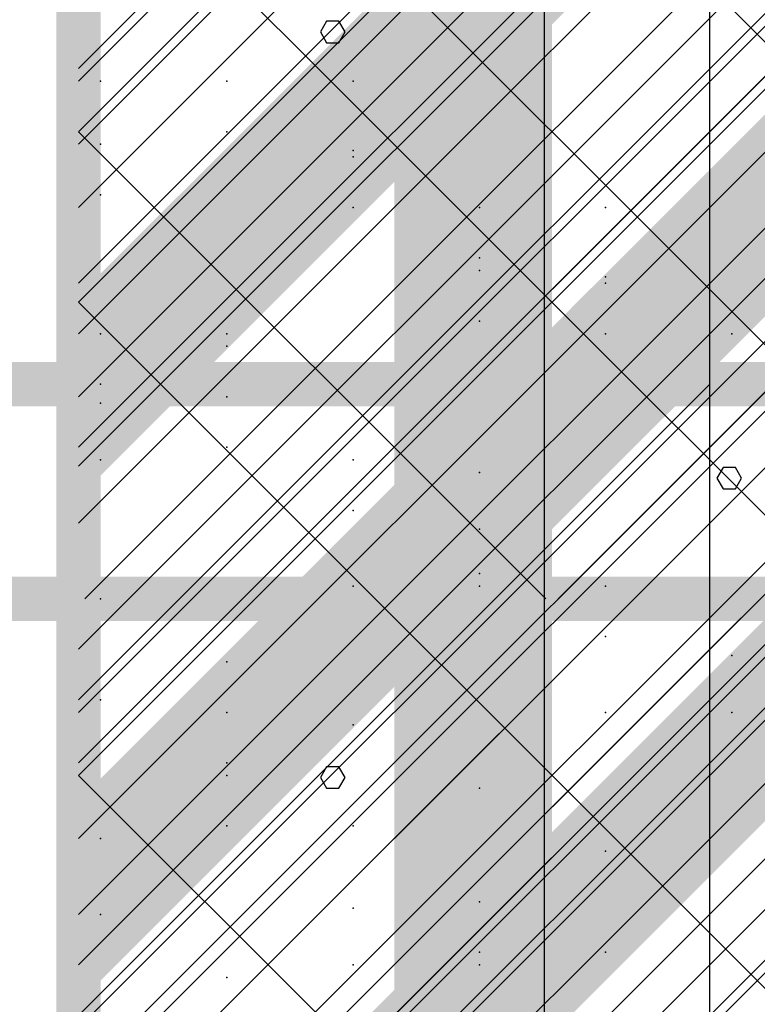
# Model space of a CAD drawing. Extents: x -2 to 113, y -136 to 16.
# Tile 243 of 256: x 49.65 to 51.36, y -45.58 to -43.29. Entities that reach past the tile are written whole.
import ezdxf

# ---------------------------------------------------------------- set-up
doc = ezdxf.new("R2010")
doc.units = 0
doc.header["$MEASUREMENT"] = 0
doc.linetypes.add('SOLID', pattern=[0])
doc.layers.get('0').update_dxf_attribs({"linetype": 'SOLID'})
for name, color, linetype in [('1', 7, 'SOLID'), ('10', 7, 'SOLID'), ('11', 7, 'SOLID'), ('12', 7, 'SOLID'), ('13', 7, 'SOLID'), ('14', 7, 'SOLID'), ('15', 7, 'SOLID'), ('16', 7, 'SOLID'), ('17', 7, 'SOLID'), ('18', 7, 'SOLID'), ('19', 7, 'SOLID'), ('2', 7, 'SOLID'), ('20', 7, 'SOLID'), ('21', 7, 'SOLID'), ('22', 7, 'SOLID'), ('23', 7, 'SOLID'), ('24', 7, 'SOLID'), ('25', 7, 'SOLID'), ('26', 7, 'SOLID'), ('27', 7, 'SOLID'), ('28', 7, 'SOLID'), ('29', 7, 'SOLID'), ('3', 7, 'SOLID'), ('30', 7, 'SOLID'), ('31', 7, 'SOLID'), ('32', 7, 'SOLID'), ('33', 7, 'SOLID'), ('34', 7, 'SOLID'), ('35', 7, 'SOLID'), ('36', 7, 'SOLID'), ('37', 7, 'SOLID'), ('38', 7, 'SOLID'), ('39', 7, 'SOLID'), ('4', 7, 'SOLID'), ('40', 7, 'SOLID'), ('41', 7, 'SOLID'), ('42', 7, 'SOLID'), ('43', 7, 'SOLID'), ('44', 7, 'SOLID'), ('45', 7, 'SOLID'), ('46', 7, 'SOLID'), ('47', 7, 'SOLID'), ('48', 7, 'SOLID'), ('49', 7, 'SOLID'), ('5', 7, 'SOLID'), ('50', 7, 'SOLID'), ('51', 7, 'SOLID'), ('52', 7, 'SOLID'), ('53', 7, 'SOLID'), ('54', 7, 'SOLID'), ('55', 7, 'SOLID'), ('56', 7, 'SOLID'), ('57', 7, 'SOLID'), ('58', 7, 'SOLID'), ('59', 7, 'SOLID'), ('6', 7, 'SOLID'), ('60', 7, 'SOLID'), ('61', 7, 'SOLID'), ('62', 7, 'SOLID'), ('63', 7, 'SOLID'), ('64', 7, 'SOLID'), ('65', 7, 'SOLID'), ('66', 7, 'SOLID'), ('67', 7, 'SOLID'), ('68', 7, 'SOLID'), ('7', 7, 'SOLID'), ('8', 7, 'SOLID'), ('9', 7, 'SOLID')]:
    doc.layers.add(name, color=color, linetype=linetype)

msp = doc.modelspace()

# ---------------------------------------------------------------- linework, layer by layer
at = {"color": 7, "linetype": 'SOLID', "const_width": 0.1029}
msp.add_lwpolyline([(49.7825, -13.1385), (49.7825, -125.6385)], dxfattribs=at)
at = {"color": 7}
msp.add_solid([(50.5178, -75.6385), (50.8854, -75.6385), (50.5178, -40.6385), (50.8854, -40.6385)], dxfattribs=at)
at = {"layer": '1', "color": 7, "linetype": 'SOLID', "const_width": 0.1029}
msp.add_lwpolyline([(49.7825, -13.1385), (49.7825, -125.6385)], dxfattribs=at)
at = {"layer": '1', "color": 7, "linetype": 'SOLID'}
msp.add_lwpolyline([(51.2531, -50.6385), (51.2531, -40.6385)], dxfattribs=at)
at = {"layer": '1', "color": 7}
for p in [(49.8339, -43.4326), (50.7163, -43.7267), (51.3045, -44.0209), (50.4222, -44.6091), (49.8339, -45.1973), (50.7163, -45.4915)]:
    msp.add_point(p, dxfattribs=at)
at = {"layer": '10', "color": 7, "linetype": 'SOLID', "const_width": 0.1029}
msp.add_lwpolyline([(49.7825, -13.1385), (49.7825, -125.6385)], dxfattribs=at)
at = {"layer": '10', "color": 7, "linetype": 'SOLID'}
msp.add_lwpolyline([(51.2531, -50.6385), (51.2531, -40.6385)], dxfattribs=at)
at = {"layer": '10', "color": 7}
for p in [(49.8339, -43.4326), (50.7163, -43.7267), (51.3045, -44.0209), (50.4222, -44.6091), (49.8339, -45.1973), (50.7163, -45.4915)]:
    msp.add_point(p, dxfattribs=at)
at = {"layer": '11', "color": 7, "linetype": 'SOLID', "const_width": 0.1029}
msp.add_lwpolyline([(49.7825, -13.1385), (49.7825, -125.6385)], dxfattribs=at)
at = {"layer": '11', "color": 7, "linetype": 'SOLID'}
for points in [[(50.8681, -45.6385), (50.8681, -25.6385)], [(50.4037, -43.318), (50.3892, -43.2931), (50.3603, -43.2931), (50.3458, -43.318), (50.3603, -43.3429), (50.3892, -43.3429), (50.4037, -43.318)], [(51.3272, -44.3578), (51.3127, -44.3329), (51.2838, -44.3329), (51.2693, -44.3578), (51.2838, -44.3827), (51.3127, -44.3827), (51.3272, -44.3578)], [(50.4037, -45.0549), (50.3892, -45.03), (50.3603, -45.03), (50.3458, -45.0549), (50.3603, -45.0798), (50.3892, -45.0798), (50.4037, -45.0549)]]:
    msp.add_lwpolyline(points, dxfattribs=at)
at = {"layer": '12', "color": 7, "linetype": 'SOLID', "const_width": 0.1029}
msp.add_lwpolyline([(49.7825, -13.1385), (49.7825, -125.6385)], dxfattribs=at)
at = {"layer": '12', "color": 7, "linetype": 'SOLID'}
for points in [[(49.7825, -43.4032), (54.1942, -38.9915)], [(49.7825, -44.8738), (54.1942, -40.462)], [(49.7825, -46.3444), (54.1942, -41.9326)]]:
    msp.add_lwpolyline(points, dxfattribs=at)
at = {"layer": '12', "color": 7}
for p in [(50.1281, -43.5503), (50.7163, -43.8444), (49.8339, -44.1385), (50.4222, -44.4326), (51.0104, -44.7267), (50.1281, -45.0209)]:
    msp.add_point(p, dxfattribs=at)
at = {"layer": '13', "color": 7, "linetype": 'SOLID', "const_width": 0.1029}
msp.add_lwpolyline([(49.7825, -13.1385), (49.7825, -125.6385)], dxfattribs=at)
at = {"layer": '13', "color": 7, "linetype": 'SOLID'}
for points in [[(50.8681, -45.6385), (50.8681, -25.6385)], [(50.4037, -43.318), (50.3892, -43.2931), (50.3603, -43.2931), (50.3458, -43.318), (50.3603, -43.3429), (50.3892, -43.3429), (50.4037, -43.318)], [(51.3272, -44.3578), (51.3127, -44.3329), (51.2838, -44.3329), (51.2693, -44.3578), (51.2838, -44.3827), (51.3127, -44.3827), (51.3272, -44.3578)], [(50.4037, -45.0549), (50.3892, -45.03), (50.3603, -45.03), (50.3458, -45.0549), (50.3603, -45.0798), (50.3892, -45.0798), (50.4037, -45.0549)]]:
    msp.add_lwpolyline(points, dxfattribs=at)
at = {"layer": '14', "color": 7, "linetype": 'SOLID', "const_width": 0.1029}
for points in [[(49.7825, -13.1385), (49.7825, -125.6385)], [(13.0178, -44.1385), (13.7531, -44.1385), (14.4884, -52.2745), (48.3119, -52.2745), (49.0472, -44.1385), (49.7825, -44.1385)], [(49.7825, -44.1385), (54.1942, -44.1385)]]:
    msp.add_lwpolyline(points, dxfattribs=at)
at = {"layer": '14', "color": 7, "linetype": 'SOLID'}
for points in [[(51.2531, -44.1385), (51.2531, -29.6385)], [(51.2531, -49.1385), (51.2531, -44.1385)]]:
    msp.add_lwpolyline(points, dxfattribs=at)
at = {"layer": '14', "color": 7}
for p in [(50.4222, -43.6091), (51.0104, -43.9032), (50.1281, -44.2856), (50.7163, -44.5797), (49.8339, -44.8738), (50.4222, -45.1679), (51.0104, -45.462)]:
    msp.add_point(p, dxfattribs=at)
at = {"layer": '15', "color": 7, "linetype": 'SOLID', "const_width": 0.1029}
msp.add_lwpolyline([(49.7825, -13.1385), (49.7825, -125.6385)], dxfattribs=at)
at = {"layer": '15', "color": 7, "linetype": 'SOLID'}
for points in [[(50.8681, -45.6385), (50.8681, -25.6385)], [(50.4037, -43.318), (50.3892, -43.2931), (50.3603, -43.2931), (50.3458, -43.318), (50.3603, -43.3429), (50.3892, -43.3429), (50.4037, -43.318)], [(51.3272, -44.3578), (51.3127, -44.3329), (51.2838, -44.3329), (51.2693, -44.3578), (51.2838, -44.3827), (51.3127, -44.3827), (51.3272, -44.3578)], [(50.4037, -45.0549), (50.3892, -45.03), (50.3603, -45.03), (50.3458, -45.0549), (50.3603, -45.0798), (50.3892, -45.0798), (50.4037, -45.0549)]]:
    msp.add_lwpolyline(points, dxfattribs=at)
at = {"layer": '16', "color": 7, "linetype": 'SOLID', "const_width": 0.1029}
msp.add_lwpolyline([(49.7825, -13.1385), (49.7825, -125.6385)], dxfattribs=at)
at = {"layer": '16', "color": 7, "linetype": 'SOLID'}
for points in [[(49.7825, -44.3297), (52.7237, -41.3885)], [(49.7825, -45.8003), (54.1942, -41.3885)]]:
    msp.add_lwpolyline(points, dxfattribs=at)
at = {"layer": '16', "color": 7}
for p in [(50.4222, -43.5944), (51.0104, -43.8885), (49.8339, -44.1826), (50.7163, -44.4767), (51.3045, -44.7709), (50.4222, -45.3591)]:
    msp.add_point(p, dxfattribs=at)
at = {"layer": '17', "color": 7, "linetype": 'SOLID', "const_width": 0.1029}
msp.add_lwpolyline([(49.7825, -13.1385), (49.7825, -125.6385)], dxfattribs=at)
at = {"layer": '17', "color": 7, "linetype": 'SOLID'}
for points in [[(50.8681, -45.6385), (50.8681, -25.6385)], [(50.4037, -43.318), (50.3892, -43.2931), (50.3603, -43.2931), (50.3458, -43.318), (50.3603, -43.3429), (50.3892, -43.3429), (50.4037, -43.318)], [(51.3272, -44.3578), (51.3127, -44.3329), (51.2838, -44.3329), (51.2693, -44.3578), (51.2838, -44.3827), (51.3127, -44.3827), (51.3272, -44.3578)], [(50.4037, -45.0549), (50.3892, -45.03), (50.3603, -45.03), (50.3458, -45.0549), (50.3603, -45.0798), (50.3892, -45.0798), (50.4037, -45.0549)]]:
    msp.add_lwpolyline(points, dxfattribs=at)
at = {"layer": '18', "color": 7, "linetype": 'SOLID', "const_width": 0.1029}
msp.add_lwpolyline([(49.7825, -13.1385), (49.7825, -125.6385)], dxfattribs=at)
at = {"layer": '18', "color": 7, "linetype": 'SOLID'}
for points in [[(49.7825, -43.5797), (52.7237, -40.6385)], [(49.7825, -45.0503), (54.1942, -40.6385)], [(50.6648, -45.6385), (54.1942, -42.1091)]]:
    msp.add_lwpolyline(points, dxfattribs=at)
at = {"layer": '18', "color": 7}
for p in [(49.8339, -43.4326), (50.7163, -43.7267), (51.3045, -44.0209), (50.4222, -44.6091), (49.8339, -45.1973), (50.7163, -45.4915)]:
    msp.add_point(p, dxfattribs=at)
at = {"layer": '19', "color": 7, "linetype": 'SOLID', "const_width": 0.1029}
msp.add_lwpolyline([(49.7825, -13.1385), (49.7825, -125.6385)], dxfattribs=at)
at = {"layer": '19', "color": 7, "linetype": 'SOLID'}
for points in [[(50.8681, -45.6385), (50.8681, -25.6385)], [(50.4037, -43.318), (50.3892, -43.2931), (50.3603, -43.2931), (50.3458, -43.318), (50.3603, -43.3429), (50.3892, -43.3429), (50.4037, -43.318)], [(51.3272, -44.3578), (51.3127, -44.3329), (51.2838, -44.3329), (51.2693, -44.3578), (51.2838, -44.3827), (51.3127, -44.3827), (51.3272, -44.3578)], [(50.4037, -45.0549), (50.3892, -45.03), (50.3603, -45.03), (50.3458, -45.0549), (50.3603, -45.0798), (50.3892, -45.0798), (50.4037, -45.0549)]]:
    msp.add_lwpolyline(points, dxfattribs=at)
at = {"layer": '2', "color": 7, "linetype": 'SOLID', "const_width": 0.1029}
msp.add_lwpolyline([(49.7825, -13.1385), (49.7825, -125.6385)], dxfattribs=at)
at = {"layer": '2', "color": 7, "linetype": 'SOLID'}
msp.add_lwpolyline([(51.2531, -64.1385), (51.2531, -39.1385)], dxfattribs=at)
at = {"layer": '2', "color": 7}
for p in [(49.8339, -43.6973), (50.7163, -43.9915), (50.1281, -44.2856), (50.1281, -45.1679), (50.7163, -45.462)]:
    msp.add_point(p, dxfattribs=at)
at = {"layer": '20', "color": 7, "linetype": 'SOLID', "const_width": 0.1029}
for points in [[(49.7825, -13.1385), (49.7825, -125.6385)], [(13.0178, -44.1385), (13.7531, -44.1385), (14.4884, -52.9308), (48.3119, -52.9308), (49.0472, -44.1385), (49.7825, -44.1385)], [(49.7825, -44.1385), (54.1942, -44.1385)]]:
    msp.add_lwpolyline(points, dxfattribs=at)
at = {"layer": '20', "color": 7, "linetype": 'SOLID'}
for points in [[(51.2531, -44.1385), (51.2531, -39.6385)], [(49.7825, -44.8738), (50.5178, -44.1385)], [(49.7825, -45.6091), (51.2531, -44.1385)], [(49.7825, -46.3444), (51.9884, -44.1385)], [(49.7825, -47.0797), (52.7237, -44.1385)], [(51.2531, -64.1385), (51.2531, -44.1385)]]:
    msp.add_lwpolyline(points, dxfattribs=at)
at = {"layer": '20', "color": 7}
msp.add_point((50.4222, -43.6091), dxfattribs=at)
at = {"layer": '21', "color": 7, "linetype": 'SOLID', "const_width": 0.1029}
msp.add_lwpolyline([(49.7825, -13.1385), (49.7825, -125.6385)], dxfattribs=at)
at = {"layer": '21', "color": 7, "linetype": 'SOLID'}
for points in [[(50.8681, -45.6385), (50.8681, -25.6385)], [(50.4037, -43.318), (50.3892, -43.2931), (50.3603, -43.2931), (50.3458, -43.318), (50.3603, -43.3429), (50.3892, -43.3429), (50.4037, -43.318)], [(51.3272, -44.3578), (51.3127, -44.3329), (51.2838, -44.3329), (51.2693, -44.3578), (51.2838, -44.3827), (51.3127, -44.3827), (51.3272, -44.3578)], [(50.4037, -45.0549), (50.3892, -45.03), (50.3603, -45.03), (50.3458, -45.0549), (50.3603, -45.0798), (50.3892, -45.0798), (50.4037, -45.0549)]]:
    msp.add_lwpolyline(points, dxfattribs=at)
at = {"layer": '22', "color": 7, "linetype": 'SOLID', "const_width": 0.1029}
msp.add_lwpolyline([(49.7825, -13.1385), (49.7825, -125.6385)], dxfattribs=at)
at = {"layer": '22', "color": 7, "linetype": 'SOLID'}
msp.add_lwpolyline([(51.2531, -45.6385), (51.2531, -30.6385)], dxfattribs=at)
at = {"layer": '22', "color": 7}
for p in [(50.4222, -43.4326), (51.0104, -43.7267), (50.1281, -44.0209), (50.4222, -44.6091), (51.0104, -44.9032), (49.8339, -45.1973), (50.7163, -45.4915)]:
    msp.add_point(p, dxfattribs=at)
at = {"layer": '23', "color": 7, "linetype": 'SOLID', "const_width": 0.1029}
msp.add_lwpolyline([(49.7825, -13.1385), (49.7825, -125.6385)], dxfattribs=at)
at = {"layer": '23', "color": 7, "linetype": 'SOLID'}
for points in [[(50.8681, -45.6385), (50.8681, -25.6385)], [(50.4037, -43.318), (50.3892, -43.2931), (50.3603, -43.2931), (50.3458, -43.318), (50.3603, -43.3429), (50.3892, -43.3429), (50.4037, -43.318)], [(51.3272, -44.3578), (51.3127, -44.3329), (51.2838, -44.3329), (51.2693, -44.3578), (51.2838, -44.3827), (51.3127, -44.3827), (51.3272, -44.3578)], [(50.4037, -45.0549), (50.3892, -45.03), (50.3603, -45.03), (50.3458, -45.0549), (50.3603, -45.0798), (50.3892, -45.0798), (50.4037, -45.0549)]]:
    msp.add_lwpolyline(points, dxfattribs=at)
at = {"layer": '24', "color": 7, "linetype": 'SOLID', "const_width": 0.1029}
msp.add_lwpolyline([(49.7825, -13.1385), (49.7825, -125.6385)], dxfattribs=at)
at = {"layer": '24', "color": 7}
msp.add_solid([(50.5178, -60.6385), (50.8854, -60.6385), (50.5178, -30.6385), (50.8854, -30.6385)], dxfattribs=at)
at = {"layer": '25', "color": 7, "linetype": 'SOLID', "const_width": 0.1029}
msp.add_lwpolyline([(49.7825, -13.1385), (49.7825, -125.6385)], dxfattribs=at)
at = {"layer": '25', "color": 7, "linetype": 'SOLID'}
for points in [[(50.8681, -45.6385), (50.8681, -25.6385)], [(50.4037, -43.318), (50.3892, -43.2931), (50.3603, -43.2931), (50.3458, -43.318), (50.3603, -43.3429), (50.3892, -43.3429), (50.4037, -43.318)], [(51.3272, -44.3578), (51.3127, -44.3329), (51.2838, -44.3329), (51.2693, -44.3578), (51.2838, -44.3827), (51.3127, -44.3827), (51.3272, -44.3578)], [(50.4037, -45.0549), (50.3892, -45.03), (50.3603, -45.03), (50.3458, -45.0549), (50.3603, -45.0798), (50.3892, -45.0798), (50.4037, -45.0549)]]:
    msp.add_lwpolyline(points, dxfattribs=at)
at = {"layer": '26', "color": 7, "linetype": 'SOLID', "const_width": 0.1029}
msp.add_lwpolyline([(49.7825, -13.1385), (49.7825, -125.6385)], dxfattribs=at)
at = {"layer": '26', "color": 7}
msp.add_solid([(50.5178, -60.6385), (50.8854, -60.6385), (50.5178, -33.1385), (50.8854, -33.1385)], dxfattribs=at)
at = {"layer": '27', "color": 7, "linetype": 'SOLID', "const_width": 0.1029}
msp.add_lwpolyline([(49.7825, -13.1385), (49.7825, -125.6385)], dxfattribs=at)
at = {"layer": '27', "color": 7, "linetype": 'SOLID'}
msp.add_lwpolyline([(51.2531, -55.6385), (51.2531, -33.1385)], dxfattribs=at)
at = {"layer": '27', "color": 7}
for p in [(49.8339, -43.5797), (50.7163, -43.8738), (50.1281, -44.1679), (50.1281, -45.0503), (50.7163, -45.3444)]:
    msp.add_point(p, dxfattribs=at)
at = {"layer": '28', "color": 7, "linetype": 'SOLID', "const_width": 0.1029}
msp.add_lwpolyline([(49.7825, -13.1385), (49.7825, -125.6385)], dxfattribs=at)
at = {"layer": '28', "color": 7, "linetype": 'SOLID'}
msp.add_lwpolyline([(51.2531, -47.1385), (51.2531, -25.6385)], dxfattribs=at)
at = {"layer": '28', "color": 7}
for p in [(50.1281, -43.4326), (50.7163, -43.7267), (49.8339, -44.0209), (50.4222, -44.315), (51.0104, -44.6091), (50.1281, -44.9032), (50.4222, -45.4915)]:
    msp.add_point(p, dxfattribs=at)
at = {"layer": '29', "color": 7, "linetype": 'SOLID', "const_width": 0.1029}
msp.add_lwpolyline([(49.7825, -13.1385), (49.7825, -125.6385)], dxfattribs=at)
at = {"layer": '29', "color": 7, "linetype": 'SOLID'}
for points in [[(51.2531, -60.1385), (51.2531, -35.6385)], [(49.7825, -43.7267), (54.1942, -39.315)], [(49.7825, -44.462), (54.1942, -40.0503)], [(49.7825, -45.1973), (54.1942, -40.7856)], [(49.7825, -45.9326), (54.1942, -41.5209)], [(49.7825, -46.6679), (54.1942, -42.2562)]]:
    msp.add_lwpolyline(points, dxfattribs=at)
at = {"layer": '3', "color": 7, "linetype": 'SOLID', "const_width": 0.1029}
msp.add_lwpolyline([(49.7825, -13.1385), (49.7825, -125.6385)], dxfattribs=at)
at = {"layer": '3', "color": 7, "linetype": 'SOLID'}
for points in [[(50.8681, -45.6385), (50.8681, -25.6385)], [(50.4037, -43.318), (50.3892, -43.2931), (50.3603, -43.2931), (50.3458, -43.318), (50.3603, -43.3429), (50.3892, -43.3429), (50.4037, -43.318)], [(51.3272, -44.3578), (51.3127, -44.3329), (51.2838, -44.3329), (51.2693, -44.3578), (51.2838, -44.3827), (51.3127, -44.3827), (51.3272, -44.3578)], [(50.4037, -45.0549), (50.3892, -45.03), (50.3603, -45.03), (50.3458, -45.0549), (50.3603, -45.0798), (50.3892, -45.0798), (50.4037, -45.0549)]]:
    msp.add_lwpolyline(points, dxfattribs=at)
at = {"layer": '30', "color": 7, "linetype": 'SOLID', "const_width": 0.1029}
msp.add_lwpolyline([(49.7825, -13.1385), (49.7825, -125.6385)], dxfattribs=at)
at = {"layer": '30', "color": 7, "linetype": 'SOLID'}
for points in [[(49.7825, -44.462), (54.1942, -40.0503)], [(49.7825, -45.9326), (54.1942, -41.5209)]]:
    msp.add_lwpolyline(points, dxfattribs=at)
at = {"layer": '30', "color": 7}
for p in [(50.4222, -43.7267), (51.0104, -44.0209), (49.8339, -44.315), (50.7163, -44.6091), (51.3045, -44.9032), (50.4222, -45.4915)]:
    msp.add_point(p, dxfattribs=at)
at = {"layer": '31', "color": 7, "linetype": 'SOLID', "const_width": 0.1029}
msp.add_lwpolyline([(49.7825, -13.1385), (49.7825, -125.6385)], dxfattribs=at)
at = {"layer": '31', "color": 7, "linetype": 'SOLID'}
for points in [[(50.8681, -45.6385), (50.8681, -25.6385)], [(49.7825, -44.7562), (54.1942, -40.3444)], [(49.7825, -46.2267), (54.1942, -41.815)], [(50.4037, -43.318), (50.3892, -43.2931), (50.3603, -43.2931), (50.3458, -43.318), (50.3603, -43.3429), (50.3892, -43.3429), (50.4037, -43.318)], [(51.3272, -44.3578), (51.3127, -44.3329), (51.2838, -44.3329), (51.2693, -44.3578), (51.2838, -44.3827), (51.3127, -44.3827), (51.3272, -44.3578)], [(50.4037, -45.0549), (50.3892, -45.03), (50.3603, -45.03), (50.3458, -45.0549), (50.3603, -45.0798), (50.3892, -45.0798), (50.4037, -45.0549)]]:
    msp.add_lwpolyline(points, dxfattribs=at)
at = {"layer": '31', "color": 7}
for p in [(50.1281, -43.4326), (50.7163, -43.7267), (49.8339, -44.0209), (50.4222, -44.315), (51.0104, -44.6091), (50.1281, -44.9032), (50.4222, -45.4915)]:
    msp.add_point(p, dxfattribs=at)
at = {"layer": '32', "color": 7, "linetype": 'SOLID', "const_width": 0.1029}
msp.add_lwpolyline([(49.7825, -13.1385), (49.7825, -125.6385)], dxfattribs=at)
at = {"layer": '32', "color": 7, "linetype": 'SOLID'}
for points in [[(49.7825, -44.7562), (54.1942, -40.3444)], [(49.7825, -46.2267), (54.1942, -41.815)]]:
    msp.add_lwpolyline(points, dxfattribs=at)
at = {"layer": '32', "color": 7}
for p in [(50.1281, -43.4326), (50.7163, -43.7267), (49.8339, -44.0209), (50.4222, -44.315), (51.0104, -44.6091), (50.1281, -44.9032), (50.4222, -45.4915)]:
    msp.add_point(p, dxfattribs=at)
at = {"layer": '33', "color": 7, "linetype": 'SOLID', "const_width": 0.1029}
msp.add_lwpolyline([(49.7825, -13.1385), (49.7825, -125.6385)], dxfattribs=at)
at = {"layer": '33', "color": 7, "linetype": 'SOLID'}
for points in [[(49.7825, -44.7562), (54.1942, -40.3444)], [(49.7825, -46.2267), (54.1942, -41.815)]]:
    msp.add_lwpolyline(points, dxfattribs=at)
at = {"layer": '33', "color": 7}
for p in [(50.1281, -43.4326), (50.7163, -43.7267), (49.8339, -44.0209), (50.4222, -44.315), (51.0104, -44.6091), (50.1281, -44.9032), (50.4222, -45.4915)]:
    msp.add_point(p, dxfattribs=at)
at = {"layer": '34', "color": 7, "linetype": 'SOLID', "const_width": 0.1029}
msp.add_lwpolyline([(49.7825, -13.1385), (49.7825, -125.6385)], dxfattribs=at)
at = {"layer": '34', "color": 7, "linetype": 'SOLID'}
for points in [[(49.7825, -44.7562), (54.1942, -40.3444)], [(49.7825, -46.2267), (54.1942, -41.815)]]:
    msp.add_lwpolyline(points, dxfattribs=at)
at = {"layer": '34', "color": 7}
for p in [(50.1281, -43.4326), (50.7163, -43.7267), (49.8339, -44.0209), (50.4222, -44.315), (51.0104, -44.6091), (50.1281, -44.9032), (50.4222, -45.4915)]:
    msp.add_point(p, dxfattribs=at)
at = {"layer": '35', "color": 7, "linetype": 'SOLID', "const_width": 0.1029}
msp.add_lwpolyline([(49.7825, -13.1385), (49.7825, -125.6385)], dxfattribs=at)
at = {"layer": '35', "color": 7, "linetype": 'SOLID'}
for points in [[(49.7825, -44.7562), (54.1942, -40.3444)], [(49.7825, -46.2267), (54.1942, -41.815)]]:
    msp.add_lwpolyline(points, dxfattribs=at)
at = {"layer": '35', "color": 7}
for p in [(50.1281, -43.4326), (50.7163, -43.7267), (49.8339, -44.0209), (50.4222, -44.315), (51.0104, -44.6091), (50.1281, -44.9032), (50.4222, -45.4915)]:
    msp.add_point(p, dxfattribs=at)
at = {"layer": '36', "color": 7, "linetype": 'SOLID', "const_width": 0.1029}
msp.add_lwpolyline([(49.7825, -13.1385), (49.7825, -125.6385)], dxfattribs=at)
at = {"layer": '36', "color": 7, "linetype": 'SOLID'}
for points in [[(49.7825, -44.7562), (54.1942, -40.3444)], [(49.7825, -46.2267), (54.1942, -41.815)]]:
    msp.add_lwpolyline(points, dxfattribs=at)
at = {"layer": '36', "color": 7}
for p in [(50.1281, -43.4326), (50.7163, -43.7267), (49.8339, -44.0209), (50.4222, -44.315), (51.0104, -44.6091), (50.1281, -44.9032), (50.4222, -45.4915)]:
    msp.add_point(p, dxfattribs=at)
at = {"layer": '37', "color": 7, "linetype": 'SOLID', "const_width": 0.1029}
msp.add_lwpolyline([(49.7825, -13.1385), (49.7825, -125.6385)], dxfattribs=at)
at = {"layer": '37', "color": 7, "linetype": 'SOLID'}
for points in [[(49.7825, -44.7562), (54.1942, -40.3444)], [(49.7825, -46.2267), (54.1942, -41.815)]]:
    msp.add_lwpolyline(points, dxfattribs=at)
at = {"layer": '37', "color": 7}
for p in [(50.1281, -43.4326), (50.7163, -43.7267), (49.8339, -44.0209), (50.4222, -44.315), (51.0104, -44.6091), (50.1281, -44.9032), (50.4222, -45.4915)]:
    msp.add_point(p, dxfattribs=at)
at = {"layer": '38', "color": 7, "linetype": 'SOLID', "const_width": 0.1029}
msp.add_lwpolyline([(49.7825, -13.1385), (49.7825, -125.6385)], dxfattribs=at)
at = {"layer": '39', "color": 7, "linetype": 'SOLID', "const_width": 0.1029}
msp.add_lwpolyline([(49.7825, -13.1385), (49.7825, -125.6385)], dxfattribs=at)
at = {"layer": '39', "color": 7}
msp.add_solid([(50.5178, -45.6385), (50.8854, -45.6385), (50.5178, -40.6385), (50.8854, -40.6385)], dxfattribs=at)
at = {"layer": '4', "color": 7, "linetype": 'SOLID', "const_width": 0.1029}
msp.add_lwpolyline([(49.7825, -13.1385), (49.7825, -125.6385)], dxfattribs=at)
at = {"layer": '4', "color": 7, "linetype": 'SOLID'}
for points in [[(49.7825, -43.5503), (54.1942, -39.1385)], [(51.2531, -65.6385), (51.2531, -39.1385)], [(49.7825, -44.2856), (54.1942, -39.8738)], [(49.7825, -45.0209), (54.1942, -40.6091)], [(49.7825, -45.7562), (54.1942, -41.3444)], [(49.7825, -46.4915), (54.1942, -42.0797)]]:
    msp.add_lwpolyline(points, dxfattribs=at)
at = {"layer": '40', "color": 7, "linetype": 'SOLID', "const_width": 0.1029}
msp.add_lwpolyline([(49.7825, -13.1385), (49.7825, -125.6385)], dxfattribs=at)
at = {"layer": '40', "color": 7, "linetype": 'SOLID'}
msp.add_lwpolyline([(51.2531, -45.6385), (51.2531, -25.6385)], dxfattribs=at)
at = {"layer": '40', "color": 7}
for p in [(50.1281, -43.4326), (50.7163, -43.7267), (49.8339, -44.0209), (50.4222, -44.315), (51.0104, -44.6091), (50.1281, -44.9032), (50.4222, -45.4915)]:
    msp.add_point(p, dxfattribs=at)
at = {"layer": '41', "color": 7, "linetype": 'SOLID', "const_width": 0.1029}
msp.add_lwpolyline([(49.7825, -13.1385), (49.7825, -125.6385)], dxfattribs=at)
at = {"layer": '41', "color": 7, "linetype": 'SOLID'}
msp.add_lwpolyline([(51.2531, -45.6385), (51.2531, -30.6385)], dxfattribs=at)
at = {"layer": '41', "color": 7}
for p in [(50.4222, -43.4326), (51.0104, -43.7267), (50.1281, -44.0209), (50.4222, -44.6091), (51.0104, -44.9032), (49.8339, -45.1973), (50.7163, -45.4915)]:
    msp.add_point(p, dxfattribs=at)
at = {"layer": '42', "color": 7, "linetype": 'SOLID', "const_width": 0.1029}
msp.add_lwpolyline([(49.7825, -13.1385), (49.7825, -125.6385)], dxfattribs=at)
at = {"layer": '42', "color": 7, "linetype": 'SOLID'}
msp.add_lwpolyline([(51.2531, -45.6385), (51.2531, -25.6385)], dxfattribs=at)
at = {"layer": '42', "color": 7}
for p in [(50.1281, -43.4326), (50.7163, -43.7267), (49.8339, -44.0209), (50.4222, -44.315), (51.0104, -44.6091), (50.1281, -44.9032), (50.4222, -45.4915)]:
    msp.add_point(p, dxfattribs=at)
at = {"layer": '43', "color": 7, "linetype": 'SOLID', "const_width": 0.1029}
msp.add_lwpolyline([(49.7825, -13.1385), (49.7825, -125.6385)], dxfattribs=at)
at = {"layer": '43', "color": 7, "linetype": 'SOLID'}
for points in [[(49.7825, -44.7562), (54.1942, -40.3444)], [(50.3707, -45.6385), (54.1942, -41.815)]]:
    msp.add_lwpolyline(points, dxfattribs=at)
at = {"layer": '43', "color": 7}
for p in [(50.1281, -43.4326), (50.7163, -43.7267), (49.8339, -44.0209), (50.4222, -44.315), (51.0104, -44.6091), (50.1281, -44.9032), (50.4222, -45.4915)]:
    msp.add_point(p, dxfattribs=at)
at = {"layer": '44', "color": 7, "linetype": 'SOLID', "const_width": 0.1029}
msp.add_lwpolyline([(49.7825, -13.1385), (49.7825, -125.6385)], dxfattribs=at)
at = {"layer": '44', "color": 7, "linetype": 'SOLID'}
for points in [[(50.8681, -45.6385), (50.8681, -25.6385)], [(50.4037, -43.318), (50.3892, -43.2931), (50.3603, -43.2931), (50.3458, -43.318), (50.3603, -43.3429), (50.3892, -43.3429), (50.4037, -43.318)], [(51.3272, -44.3578), (51.3127, -44.3329), (51.2838, -44.3329), (51.2693, -44.3578), (51.2838, -44.3827), (51.3127, -44.3827), (51.3272, -44.3578)], [(50.4037, -45.0549), (50.3892, -45.03), (50.3603, -45.03), (50.3458, -45.0549), (50.3603, -45.0798), (50.3892, -45.0798), (50.4037, -45.0549)]]:
    msp.add_lwpolyline(points, dxfattribs=at)
at = {"layer": '45', "color": 7, "linetype": 'SOLID', "const_width": 0.1029}
msp.add_lwpolyline([(49.7825, -13.1385), (49.7825, -125.6385)], dxfattribs=at)
at = {"layer": '45', "color": 7, "linetype": 'SOLID'}
for points in [[(49.7825, -43.9032), (54.1942, -39.4915)], [(49.7825, -45.3738), (54.1942, -40.962)], [(50.9884, -45.6385), (54.1942, -42.4326)]]:
    msp.add_lwpolyline(points, dxfattribs=at)
at = {"layer": '45', "color": 7}
for p in [(50.1281, -44.0503), (50.7163, -44.3444), (49.8339, -44.6385), (50.4222, -44.9326), (51.0104, -45.2267), (50.1281, -45.5209)]:
    msp.add_point(p, dxfattribs=at)
at = {"layer": '46', "color": 7, "linetype": 'SOLID', "const_width": 0.1029}
msp.add_lwpolyline([(49.7825, -13.1385), (49.7825, -125.6385)], dxfattribs=at)
at = {"layer": '46', "color": 7, "linetype": 'SOLID'}
for points in [[(49.7825, -44.462), (54.1942, -40.0503)], [(50.0766, -45.6385), (54.1942, -41.5209)]]:
    msp.add_lwpolyline(points, dxfattribs=at)
at = {"layer": '46', "color": 7}
for p in [(50.4222, -43.7267), (51.0104, -44.0209), (49.8339, -44.315), (50.7163, -44.6091), (51.3045, -44.9032), (50.4222, -45.4915)]:
    msp.add_point(p, dxfattribs=at)
at = {"layer": '47', "color": 7, "linetype": 'SOLID', "const_width": 0.1029}
msp.add_lwpolyline([(49.7825, -13.1385), (49.7825, -125.6385)], dxfattribs=at)
at = {"layer": '47', "color": 7, "linetype": 'SOLID'}
for points in [[(49.7825, -43.9473), (53.0913, -40.6385)], [(49.7825, -45.0503), (54.1942, -40.6385)], [(49.7825, -41.7415), (53.6795, -45.6385)], [(50.2972, -45.6385), (54.1942, -41.7415)], [(49.7825, -42.8444), (52.5766, -45.6385)], [(49.7825, -43.9473), (51.4737, -45.6385)], [(49.7825, -45.0503), (50.3707, -45.6385)]]:
    msp.add_lwpolyline(points, dxfattribs=at)
at = {"layer": '48', "color": 7, "linetype": 'SOLID', "const_width": 0.1029}
msp.add_lwpolyline([(49.7825, -13.1385), (49.7825, -125.6385)], dxfattribs=at)
at = {"layer": '48', "color": 7, "linetype": 'SOLID'}
msp.add_lwpolyline([(51.2531, -55.6385), (51.2531, -40.6385)], dxfattribs=at)
at = {"layer": '48', "color": 7}
for p in [(49.8339, -43.4326), (50.7163, -43.7267), (51.3045, -44.0209), (50.4222, -44.6091), (49.8339, -45.1973), (50.7163, -45.4915)]:
    msp.add_point(p, dxfattribs=at)
at = {"layer": '49', "color": 7, "linetype": 'SOLID', "const_width": 0.1029}
msp.add_lwpolyline([(49.7825, -13.1385), (49.7825, -125.6385)], dxfattribs=at)
at = {"layer": '49', "color": 7, "linetype": 'SOLID'}
msp.add_lwpolyline([(51.2531, -45.6385), (51.2531, -40.6385)], dxfattribs=at)
at = {"layer": '49', "color": 7}
for p in [(49.8339, -43.4326), (50.7163, -43.7267), (51.3045, -44.0209), (50.4222, -44.6091), (49.8339, -45.1973), (50.7163, -45.4915)]:
    msp.add_point(p, dxfattribs=at)
at = {"layer": '5', "color": 7, "linetype": 'SOLID', "const_width": 0.1029}
msp.add_lwpolyline([(49.7825, -13.1385), (49.7825, -125.6385)], dxfattribs=at)
at = {"layer": '5', "color": 7, "linetype": 'SOLID'}
for points in [[(50.8681, -45.6385), (50.8681, -25.6385)], [(50.4037, -43.318), (50.3892, -43.2931), (50.3603, -43.2931), (50.3458, -43.318), (50.3603, -43.3429), (50.3892, -43.3429), (50.4037, -43.318)], [(51.3272, -44.3578), (51.3127, -44.3329), (51.2838, -44.3329), (51.2693, -44.3578), (51.2838, -44.3827), (51.3127, -44.3827), (51.3272, -44.3578)], [(50.4037, -45.0549), (50.3892, -45.03), (50.3603, -45.03), (50.3458, -45.0549), (50.3603, -45.0798), (50.3892, -45.0798), (50.4037, -45.0549)]]:
    msp.add_lwpolyline(points, dxfattribs=at)
at = {"layer": '50', "color": 7, "linetype": 'SOLID', "const_width": 0.1029}
for points in [[(49.7825, -13.1385), (49.7825, -125.6385)], [(13.0178, -44.1385), (13.7531, -44.1385), (14.4884, -58.4345), (48.3119, -58.4345), (49.0472, -44.1385), (49.7825, -44.1385)], [(49.7825, -44.1385), (54.1942, -44.1385)]]:
    msp.add_lwpolyline(points, dxfattribs=at)
at = {"layer": '50', "color": 7, "linetype": 'SOLID'}
for points in [[(49.7825, -43.5503), (54.1942, -39.1385)], [(50.6648, -44.1385), (54.1942, -40.6091)], [(51.2531, -69.1385), (51.2531, -44.1385)]]:
    msp.add_lwpolyline(points, dxfattribs=at)
at = {"layer": '50', "color": 7}
for p in [(49.8339, -43.6973), (50.7163, -43.9915), (50.1281, -44.2856), (50.7163, -44.5797), (49.8339, -44.8738), (50.4222, -45.1679), (51.0104, -45.462)]:
    msp.add_point(p, dxfattribs=at)
at = {"layer": '51', "color": 7, "linetype": 'SOLID', "const_width": 0.1029}
msp.add_lwpolyline([(49.7825, -13.1385), (49.7825, -125.6385)], dxfattribs=at)
at = {"layer": '51', "color": 7, "linetype": 'SOLID'}
for points in [[(51.2531, -45.6385), (51.2531, -25.6385)], [(49.7825, -44.0209), (54.1942, -39.6091)], [(49.7825, -44.7562), (54.1942, -40.3444)], [(49.7825, -45.4915), (54.1942, -41.0797)], [(50.3707, -45.6385), (54.1942, -41.815)], [(51.106, -45.6385), (54.1942, -42.5503)]]:
    msp.add_lwpolyline(points, dxfattribs=at)
at = {"layer": '52', "color": 7, "linetype": 'SOLID', "const_width": 0.1029}
msp.add_lwpolyline([(49.7825, -13.1385), (49.7825, -125.6385)], dxfattribs=at)
at = {"layer": '52', "color": 7, "linetype": 'SOLID'}
msp.add_lwpolyline([(51.2531, -50.6385), (51.2531, -33.1385)], dxfattribs=at)
at = {"layer": '52', "color": 7}
for p in [(49.8339, -43.5797), (50.7163, -43.8738), (50.1281, -44.1679), (50.1281, -45.0503), (50.7163, -45.3444)]:
    msp.add_point(p, dxfattribs=at)
at = {"layer": '53', "color": 7, "linetype": 'SOLID', "const_width": 0.1029}
msp.add_lwpolyline([(49.7825, -13.1385), (49.7825, -125.6385)], dxfattribs=at)
at = {"layer": '53', "color": 7, "linetype": 'SOLID'}
msp.add_lwpolyline([(51.2531, -45.6385), (51.2531, -25.6385)], dxfattribs=at)
at = {"layer": '53', "color": 7}
for p in [(50.1281, -43.4326), (50.7163, -43.7267), (49.8339, -44.0209), (50.4222, -44.315), (51.0104, -44.6091), (50.1281, -44.9032), (50.4222, -45.4915)]:
    msp.add_point(p, dxfattribs=at)
at = {"layer": '54', "color": 7, "linetype": 'SOLID', "const_width": 0.1029}
msp.add_lwpolyline([(49.7825, -13.1385), (49.7825, -125.6385)], dxfattribs=at)
at = {"layer": '54', "color": 7, "linetype": 'SOLID'}
for points in [[(51.2531, -74.6385), (51.2531, -33.1385)], [(49.7825, -43.4326), (54.1942, -39.0209)], [(49.7825, -44.1679), (54.1942, -39.7562)], [(49.7825, -44.9032), (54.1942, -40.4915)], [(49.7825, -45.6385), (54.1942, -41.2267)], [(49.7825, -46.3738), (54.1942, -41.962)], [(49.7825, -47.1091), (54.1942, -42.6973)]]:
    msp.add_lwpolyline(points, dxfattribs=at)
at = {"layer": '55', "color": 7, "linetype": 'SOLID', "const_width": 0.1029}
msp.add_lwpolyline([(49.7825, -13.1385), (49.7825, -125.6385)], dxfattribs=at)
at = {"layer": '55', "color": 7, "linetype": 'SOLID'}
for points in [[(50.8681, -45.6385), (50.8681, -25.6385)], [(50.4037, -43.318), (50.3892, -43.2931), (50.3603, -43.2931), (50.3458, -43.318), (50.3603, -43.3429), (50.3892, -43.3429), (50.4037, -43.318)], [(51.3272, -44.3578), (51.3127, -44.3329), (51.2838, -44.3329), (51.2693, -44.3578), (51.2838, -44.3827), (51.3127, -44.3827), (51.3272, -44.3578)], [(50.4037, -45.0549), (50.3892, -45.03), (50.3603, -45.03), (50.3458, -45.0549), (50.3603, -45.0798), (50.3892, -45.0798), (50.4037, -45.0549)]]:
    msp.add_lwpolyline(points, dxfattribs=at)
at = {"layer": '56', "color": 7, "linetype": 'SOLID', "const_width": 0.1029}
msp.add_lwpolyline([(49.7825, -13.1385), (49.7825, -125.6385)], dxfattribs=at)
at = {"layer": '56', "color": 7, "linetype": 'SOLID'}
msp.add_lwpolyline([(51.2531, -70.6385), (51.2531, -40.6385)], dxfattribs=at)
at = {"layer": '56', "color": 7}
for p in [(49.8339, -43.4326), (50.7163, -43.7267), (51.3045, -44.0209), (50.4222, -44.6091), (49.8339, -45.1973), (50.7163, -45.4915)]:
    msp.add_point(p, dxfattribs=at)
at = {"layer": '57', "color": 7, "linetype": 'SOLID', "const_width": 0.1029}
msp.add_lwpolyline([(49.7825, -13.1385), (49.7825, -125.6385)], dxfattribs=at)
at = {"layer": '57', "color": 7}
msp.add_solid([(50.5178, -65.6385), (50.8854, -65.6385), (50.5178, -40.6385), (50.8854, -40.6385)], dxfattribs=at)
at = {"layer": '58', "color": 7, "linetype": 'SOLID', "const_width": 0.1029}
msp.add_lwpolyline([(49.7825, -13.1385), (49.7825, -125.6385)], dxfattribs=at)
at = {"layer": '58', "color": 7, "linetype": 'SOLID'}
for points in [[(50.8681, -45.6385), (50.8681, -25.6385)], [(50.4037, -43.318), (50.3892, -43.2931), (50.3603, -43.2931), (50.3458, -43.318), (50.3603, -43.3429), (50.3892, -43.3429), (50.4037, -43.318)], [(51.3272, -44.3578), (51.3127, -44.3329), (51.2838, -44.3329), (51.2693, -44.3578), (51.2838, -44.3827), (51.3127, -44.3827), (51.3272, -44.3578)], [(50.4037, -45.0549), (50.3892, -45.03), (50.3603, -45.03), (50.3458, -45.0549), (50.3603, -45.0798), (50.3892, -45.0798), (50.4037, -45.0549)]]:
    msp.add_lwpolyline(points, dxfattribs=at)
at = {"layer": '59', "color": 7, "linetype": 'SOLID', "const_width": 0.1029}
msp.add_lwpolyline([(49.7825, -13.1385), (49.7825, -125.6385)], dxfattribs=at)
at = {"layer": '59', "color": 7, "linetype": 'SOLID'}
for points in [[(49.7825, -43.5797), (52.7237, -40.6385)], [(49.7825, -45.0503), (54.1942, -40.6385)], [(50.6648, -45.6385), (54.1942, -42.1091)]]:
    msp.add_lwpolyline(points, dxfattribs=at)
at = {"layer": '59', "color": 7}
for p in [(49.8339, -43.4326), (50.7163, -43.7267), (51.3045, -44.0209), (50.4222, -44.6091), (49.8339, -45.1973), (50.7163, -45.4915)]:
    msp.add_point(p, dxfattribs=at)
at = {"layer": '6', "color": 7, "linetype": 'SOLID', "const_width": 0.1029}
msp.add_lwpolyline([(49.7825, -13.1385), (49.7825, -125.6385)], dxfattribs=at)
at = {"layer": '6', "color": 7, "linetype": 'SOLID'}
for points in [[(49.7825, -43.4326), (54.1942, -39.0209)], [(49.7825, -44.9032), (54.1942, -40.4915)], [(49.7825, -46.3738), (54.1942, -41.962)]]:
    msp.add_lwpolyline(points, dxfattribs=at)
at = {"layer": '6', "color": 7}
for p in [(49.8339, -43.5797), (50.7163, -43.8738), (50.1281, -44.1679), (50.1281, -45.0503), (50.7163, -45.3444)]:
    msp.add_point(p, dxfattribs=at)
at = {"layer": '60', "color": 7, "linetype": 'SOLID', "const_width": 0.1029}
msp.add_lwpolyline([(49.7825, -13.1385), (49.7825, -125.6385)], dxfattribs=at)
at = {"layer": '60', "color": 7, "linetype": 'SOLID'}
for points in [[(50.8681, -45.6385), (50.8681, -25.6385)], [(50.4037, -43.318), (50.3892, -43.2931), (50.3603, -43.2931), (50.3458, -43.318), (50.3603, -43.3429), (50.3892, -43.3429), (50.4037, -43.318)], [(51.3272, -44.3578), (51.3127, -44.3329), (51.2838, -44.3329), (51.2693, -44.3578), (51.2838, -44.3827), (51.3127, -44.3827), (51.3272, -44.3578)], [(50.4037, -45.0549), (50.3892, -45.03), (50.3603, -45.03), (50.3458, -45.0549), (50.3603, -45.0798), (50.3892, -45.0798), (50.4037, -45.0549)]]:
    msp.add_lwpolyline(points, dxfattribs=at)
at = {"layer": '61', "color": 7, "linetype": 'SOLID', "const_width": 0.1029}
msp.add_lwpolyline([(49.7825, -13.1385), (49.7825, -125.6385)], dxfattribs=at)
at = {"layer": '61', "color": 7, "linetype": 'SOLID'}
msp.add_lwpolyline([(51.2531, -45.6385), (51.2531, -40.6385)], dxfattribs=at)
at = {"layer": '61', "color": 7}
for p in [(49.8339, -43.4326), (50.7163, -43.7267), (51.3045, -44.0209), (50.4222, -44.6091), (49.8339, -45.1973), (50.7163, -45.4915)]:
    msp.add_point(p, dxfattribs=at)
at = {"layer": '62', "color": 7, "linetype": 'SOLID', "const_width": 0.1029}
msp.add_lwpolyline([(49.7825, -13.1385), (49.7825, -125.6385)], dxfattribs=at)
at = {"layer": '62', "color": 7, "linetype": 'SOLID'}
for points in [[(50.8681, -45.6385), (50.8681, -25.6385)], [(50.4037, -43.318), (50.3892, -43.2931), (50.3603, -43.2931), (50.3458, -43.318), (50.3603, -43.3429), (50.3892, -43.3429), (50.4037, -43.318)], [(51.3272, -44.3578), (51.3127, -44.3329), (51.2838, -44.3329), (51.2693, -44.3578), (51.2838, -44.3827), (51.3127, -44.3827), (51.3272, -44.3578)], [(50.4037, -45.0549), (50.3892, -45.03), (50.3603, -45.03), (50.3458, -45.0549), (50.3603, -45.0798), (50.3892, -45.0798), (50.4037, -45.0549)]]:
    msp.add_lwpolyline(points, dxfattribs=at)
at = {"layer": '63', "color": 7, "linetype": 'SOLID', "const_width": 0.1029}
msp.add_lwpolyline([(49.7825, -13.1385), (49.7825, -125.6385)], dxfattribs=at)
at = {"layer": '63', "color": 7, "linetype": 'SOLID'}
msp.add_lwpolyline([(51.2531, -45.6385), (51.2531, -40.6385)], dxfattribs=at)
at = {"layer": '63', "color": 7}
for p in [(49.8339, -43.4326), (50.7163, -43.7267), (51.3045, -44.0209), (50.4222, -44.6091), (49.8339, -45.1973), (50.7163, -45.4915)]:
    msp.add_point(p, dxfattribs=at)
at = {"layer": '64', "color": 7, "linetype": 'SOLID', "const_width": 0.1029}
msp.add_lwpolyline([(49.7825, -13.1385), (49.7825, -125.6385)], dxfattribs=at)
at = {"layer": '64', "color": 7, "linetype": 'SOLID'}
for points in [[(50.8681, -45.6385), (50.8681, -25.6385)], [(50.4037, -43.318), (50.3892, -43.2931), (50.3603, -43.2931), (50.3458, -43.318), (50.3603, -43.3429), (50.3892, -43.3429), (50.4037, -43.318)], [(51.3272, -44.3578), (51.3127, -44.3329), (51.2838, -44.3329), (51.2693, -44.3578), (51.2838, -44.3827), (51.3127, -44.3827), (51.3272, -44.3578)], [(50.4037, -45.0549), (50.3892, -45.03), (50.3603, -45.03), (50.3458, -45.0549), (50.3603, -45.0798), (50.3892, -45.0798), (50.4037, -45.0549)]]:
    msp.add_lwpolyline(points, dxfattribs=at)
at = {"layer": '65', "color": 7, "linetype": 'SOLID', "const_width": 0.1029}
for points in [[(49.7825, -13.1385), (49.7825, -125.6385)], [(13.0178, -44.1385), (13.7531, -44.1385), (14.4884, -44.6422), (48.3119, -44.6422), (49.0472, -44.1385), (49.7825, -44.1385)], [(49.7825, -44.1385), (54.1942, -44.1385)]]:
    msp.add_lwpolyline(points, dxfattribs=at)
at = {"layer": '65', "color": 7, "linetype": 'SOLID'}
for points in [[(49.7825, -43.5503), (54.1942, -39.1385)], [(50.6648, -44.1385), (54.1942, -40.6091)], [(51.2531, -49.1385), (51.2531, -44.1385)]]:
    msp.add_lwpolyline(points, dxfattribs=at)
at = {"layer": '65', "color": 7}
for p in [(49.8339, -43.6973), (50.7163, -43.9915), (50.1281, -44.2856), (50.7163, -44.5797), (49.8339, -44.8738), (50.4222, -45.1679), (51.0104, -45.462)]:
    msp.add_point(p, dxfattribs=at)
at = {"layer": '66', "color": 7, "linetype": 'SOLID', "const_width": 0.1029}
msp.add_lwpolyline([(49.7825, -13.1385), (49.7825, -125.6385)], dxfattribs=at)
at = {"layer": '66', "color": 7, "linetype": 'SOLID'}
for points in [[(50.8681, -45.6385), (50.8681, -25.6385)], [(50.4037, -43.318), (50.3892, -43.2931), (50.3603, -43.2931), (50.3458, -43.318), (50.3603, -43.3429), (50.3892, -43.3429), (50.4037, -43.318)], [(51.3272, -44.3578), (51.3127, -44.3329), (51.2838, -44.3329), (51.2693, -44.3578), (51.2838, -44.3827), (51.3127, -44.3827), (51.3272, -44.3578)], [(50.4037, -45.0549), (50.3892, -45.03), (50.3603, -45.03), (50.3458, -45.0549), (50.3603, -45.0798), (50.3892, -45.0798), (50.4037, -45.0549)]]:
    msp.add_lwpolyline(points, dxfattribs=at)
at = {"layer": '67', "color": 7, "linetype": 'SOLID', "const_width": 0.1029}
for points in [[(49.7825, -13.1385), (49.7825, -125.6385)], [(13.0178, -44.6385), (13.7531, -44.6385), (14.4884, -52.9308), (48.3119, -52.9308), (49.0472, -44.6385), (49.7825, -44.6385)], [(49.7825, -44.6385), (54.1942, -44.6385)]]:
    msp.add_lwpolyline(points, dxfattribs=at)
at = {"layer": '67', "color": 7, "linetype": 'SOLID'}
for points in [[(49.7825, -43.5503), (54.1942, -39.1385)], [(49.7972, -44.6385), (54.1942, -40.2415)], [(50.9001, -44.6385), (54.1942, -41.3444)], [(49.7825, -42.4473), (51.9737, -44.6385)], [(49.7825, -43.5503), (50.8707, -44.6385)], [(51.2531, -59.1385), (51.2531, -44.6385)]]:
    msp.add_lwpolyline(points, dxfattribs=at)
at = {"layer": '67', "color": 7}
for p in [(50.1281, -44.7856), (50.7163, -45.0797), (49.8339, -45.3738)]:
    msp.add_point(p, dxfattribs=at)
at = {"layer": '68', "color": 7, "linetype": 'SOLID', "const_width": 0.1029}
msp.add_lwpolyline([(49.7825, -13.1385), (49.7825, -125.6385)], dxfattribs=at)
at = {"layer": '68', "color": 7, "linetype": 'SOLID'}
for points in [[(50.8681, -45.6385), (50.8681, -25.6385)], [(50.4037, -43.318), (50.3892, -43.2931), (50.3603, -43.2931), (50.3458, -43.318), (50.3603, -43.3429), (50.3892, -43.3429), (50.4037, -43.318)], [(51.3272, -44.3578), (51.3127, -44.3329), (51.2838, -44.3329), (51.2693, -44.3578), (51.2838, -44.3827), (51.3127, -44.3827), (51.3272, -44.3578)], [(50.4037, -45.0549), (50.3892, -45.03), (50.3603, -45.03), (50.3458, -45.0549), (50.3603, -45.0798), (50.3892, -45.0798), (50.4037, -45.0549)]]:
    msp.add_lwpolyline(points, dxfattribs=at)
at = {"layer": '7', "color": 7, "linetype": 'SOLID', "const_width": 0.1029}
msp.add_lwpolyline([(49.7825, -13.1385), (49.7825, -125.6385)], dxfattribs=at)
at = {"layer": '7', "color": 7, "linetype": 'SOLID'}
msp.add_lwpolyline([(51.2531, -45.6385), (51.2531, -25.6385)], dxfattribs=at)
at = {"layer": '7', "color": 7}
for p in [(50.1281, -43.4326), (50.7163, -43.7267), (49.8339, -44.0209), (50.4222, -44.315), (51.0104, -44.6091), (50.1281, -44.9032), (50.4222, -45.4915)]:
    msp.add_point(p, dxfattribs=at)
at = {"layer": '8', "color": 7, "linetype": 'SOLID', "const_width": 0.1029}
msp.add_lwpolyline([(49.7825, -13.1385), (49.7825, -125.6385)], dxfattribs=at)
at = {"layer": '8', "color": 7}
for points in [[(49.7825, -43.9326), (50.9589, -43.2267), (49.7825, -43.9326), (50.7237, -42.9915)], [(50.9589, -43.9326), (52.1354, -43.2267), (50.9589, -43.9326), (51.9001, -42.9915)], [(49.7825, -43.9326), (50.0178, -44.1679), (49.7825, -43.9326), (50.9589, -43.2267)], [(50.9589, -43.9326), (51.1942, -44.1679), (50.9589, -43.9326), (52.1354, -43.2267)], [(49.7825, -43.9326), (49.7825, -44.1679), (49.7825, -43.9326), (50.0178, -44.1679)], [(50.9589, -43.9326), (50.9589, -44.1679), (50.9589, -43.9326), (50.7237, -44.1679)], [(50.9589, -43.9326), (50.9589, -44.1679), (50.9589, -43.9326), (51.1942, -44.1679)], [(49.7825, -45.1091), (50.9589, -44.4032), (49.7825, -45.1091), (50.7237, -44.1679)], [(49.7825, -44.1679), (50.0178, -44.1679), (49.7825, -44.1679), (49.7825, -44.4032)], [(50.9589, -44.4032), (50.9589, -44.1679), (50.9589, -44.4032), (50.7237, -44.1679)], [(50.9589, -45.1091), (52.1354, -44.4032), (50.9589, -45.1091), (51.9001, -44.1679)], [(50.9589, -44.1679), (51.1942, -44.1679), (50.9589, -44.1679), (50.9589, -44.4032)], [(49.7825, -45.1091), (50.0178, -45.3444), (49.7825, -45.1091), (50.9589, -44.4032)], [(50.9589, -45.1091), (51.1942, -45.3444), (50.9589, -45.1091), (52.1354, -44.4032)], [(49.7825, -45.1091), (49.7825, -45.3444), (49.7825, -45.1091), (50.0178, -45.3444)], [(50.9589, -45.1091), (50.9589, -45.3444), (50.9589, -45.1091), (50.7237, -45.3444)], [(50.9589, -45.1091), (50.9589, -45.3444), (50.9589, -45.1091), (51.1942, -45.3444)], [(49.7825, -46.2856), (50.9589, -45.5797), (49.7825, -46.2856), (50.7237, -45.3444)], [(49.7825, -45.3444), (50.0178, -45.3444), (49.7825, -45.3444), (49.7825, -45.5797)], [(50.9589, -45.5797), (50.9589, -45.3444), (50.9589, -45.5797), (50.7237, -45.3444)], [(50.9589, -46.2856), (52.1354, -45.5797), (50.9589, -46.2856), (51.9001, -45.3444)], [(50.9589, -45.3444), (51.1942, -45.3444), (50.9589, -45.3444), (50.9589, -45.5797)], [(49.7825, -46.2856), (50.0178, -46.5209), (49.7825, -46.2856), (50.9589, -45.5797)], [(50.9589, -46.2856), (51.1942, -46.5209), (50.9589, -46.2856), (52.1354, -45.5797)]]:
    msp.add_solid(points, dxfattribs=at)
at = {"layer": '9', "color": 7, "linetype": 'SOLID', "const_width": 0.1029}
msp.add_lwpolyline([(49.7825, -13.1385), (49.7825, -125.6385)], dxfattribs=at)
at = {"layer": '9', "color": 7, "linetype": 'SOLID'}
for points in [[(50.8681, -45.6385), (50.8681, -25.6385)], [(50.4037, -43.318), (50.3892, -43.2931), (50.3603, -43.2931), (50.3458, -43.318), (50.3603, -43.3429), (50.3892, -43.3429), (50.4037, -43.318)], [(51.3272, -44.3578), (51.3127, -44.3329), (51.2838, -44.3329), (51.2693, -44.3578), (51.2838, -44.3827), (51.3127, -44.3827), (51.3272, -44.3578)], [(50.4037, -45.0549), (50.3892, -45.03), (50.3603, -45.03), (50.3458, -45.0549), (50.3603, -45.0798), (50.3892, -45.0798), (50.4037, -45.0549)]]:
    msp.add_lwpolyline(points, dxfattribs=at)

doc.saveas('drawing.dxf')
